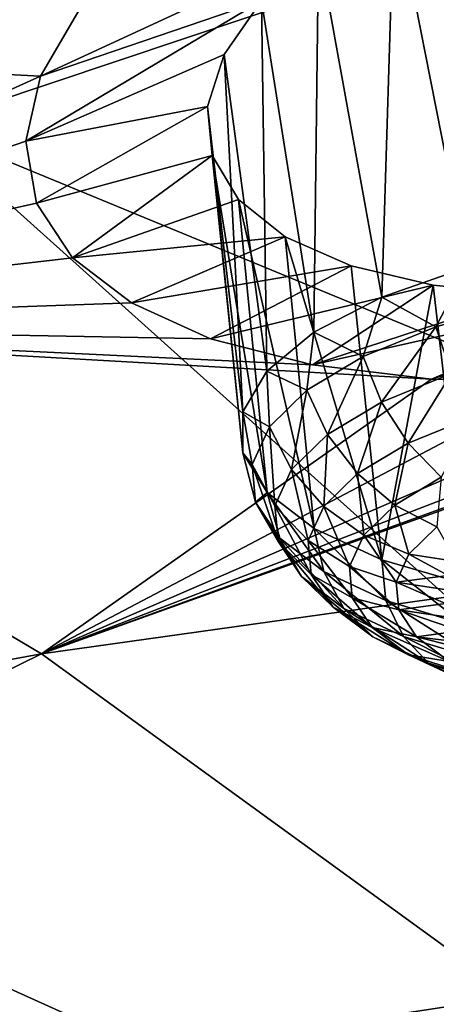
# Model space of a CAD drawing. Header units: metres. Extents: x -92 to 264, y -100 to 50.
# Tile 196 of 256: x 231.32 to 232.41, y -10.16 to -7.6. Entities that reach past the tile are written whole.
import ezdxf

# ---------------------------------------------------------------- set-up
doc = ezdxf.new("R2010")
doc.units = ezdxf.units.M
doc.layers.add('solid_21062050_01', color=7, linetype='CONTINUOUS')

msp = doc.modelspace()

# ---------------------------------------------------------------- linework, layer by layer
at = {"layer": 'solid_21062050_01'}
for points in [[(227.837891, -3.372804, 201.82547), (231.073044, -7.880507, 207.971664), (233.763962, -6.97787, 205.462692)], [(233.763962, -6.97787, 205.462692), (231.073044, -7.880507, 207.971664), (238.971954, -11.140474, 209.526688)], [(232.295486, -7.282585, 150.404617), (232.5345, -7.157947, 150.259659), (232.486282, -8.24646, 150.001999)], [(232.099655, -7.416828, 150.588684), (232.295486, -7.282585, 150.404617), (232.263702, -8.323991, 150.187149)], [(232.295486, -7.282585, 150.404617), (232.486282, -8.24646, 150.001999), (232.263702, -8.323991, 150.187149)], [(232.099655, -7.416828, 150.588684), (231.37883, -7.750696, 150.956757), (231.481064, -7.576332, 150.648834)], [(231.951828, -7.555681, 150.803864), (231.37883, -7.750696, 150.956757), (232.099655, -7.416828, 150.588684)], [(231.951828, -7.555681, 150.803864), (232.099655, -7.416828, 150.588684), (232.087677, -8.415091, 150.411972)], [(232.099655, -7.416828, 150.588684), (232.263702, -8.323991, 150.187149), (232.087677, -8.415091, 150.411972)], [(231.951828, -7.555681, 150.803864), (231.340744, -7.919356, 151.281784), (231.37883, -7.750696, 150.956757)], [(231.855118, -7.694796, 151.042587), (231.340744, -7.919356, 151.281784), (231.951828, -7.555681, 150.803864)], [(231.855118, -7.694796, 151.042587), (231.951828, -7.555681, 150.803864), (231.965897, -8.515777, 150.666656)], [(231.951828, -7.555681, 150.803864), (232.087677, -8.415091, 150.411972), (231.965897, -8.515777, 150.666656)], [(231.481064, -7.576332, 150.648834), (231.37883, -7.750696, 150.956757), (228.305466, -7.593966, 149.457626)], [(231.37883, -7.750696, 150.956757), (229.946655, -8.397888, 151.696579), (228.305466, -7.593966, 149.457626)], [(231.811966, -7.830011, 151.297318), (231.340744, -7.919356, 151.281784), (231.855118, -7.694796, 151.042587)], [(231.811966, -7.830011, 151.297318), (231.855118, -7.694796, 151.042587), (231.903687, -8.62165, 150.940079)], [(231.855118, -7.694796, 151.042587), (231.965897, -8.515777, 150.666656), (231.903687, -8.62165, 150.940079)], [(231.37883, -7.750696, 150.956757), (231.340744, -7.919356, 151.281784), (229.946655, -8.397888, 151.696579)], [(231.811966, -7.830011, 151.297318), (231.368668, -8.079971, 151.619797), (231.340744, -7.919356, 151.281784)], [(231.824066, -7.956991, 151.559921), (231.368668, -8.079971, 151.619797), (231.811966, -7.830011, 151.297318)], [(231.811966, -7.830011, 151.297318), (231.903687, -8.62165, 150.940079), (231.903763, -8.728083, 151.220261)], [(231.824066, -7.956991, 151.559921), (231.811966, -7.830011, 151.297318), (231.903763, -8.728083, 151.220261)], [(231.073044, -7.880507, 207.971664), (228.172287, -8.705172, 210.264084), (235.85524, -12.175426, 212.403305)], [(231.073044, -7.880507, 207.971664), (235.85524, -12.175426, 212.403305), (238.971954, -11.140474, 209.526688)], [(231.340744, -7.919356, 151.281784), (231.368668, -8.079971, 151.619797), (229.946655, -8.397888, 151.696579)], [(231.824066, -7.956991, 151.559921), (231.462158, -8.222391, 151.949844), (231.368668, -8.079971, 151.619797)], [(231.891846, -8.071096, 151.821045), (231.462158, -8.222391, 151.949844), (231.824066, -7.956991, 151.559921)], [(231.824066, -7.956991, 151.559921), (231.903763, -8.728083, 151.220261), (231.966125, -8.830422, 151.49498)], [(231.891846, -8.071096, 151.821045), (231.824066, -7.956991, 151.559921), (231.966125, -8.830422, 151.49498)], [(231.368668, -8.079971, 151.619797), (231.462158, -8.222391, 151.949844), (229.946655, -8.397888, 151.696579)], [(231.891846, -8.071096, 151.821045), (232.013443, -8.167674, 152.070358), (231.462158, -8.222391, 151.949844)], [(231.891846, -8.071096, 151.821045), (231.966125, -8.830422, 151.49498), (232.088043, -8.924197, 151.752228)], [(231.891846, -8.071096, 151.821045), (232.088043, -8.924197, 151.752228), (232.013443, -8.167674, 152.070358)], [(232.013443, -8.167674, 152.070358), (231.614609, -8.339012, 152.253418), (231.462158, -8.222391, 151.949844)], [(232.184128, -8.242582, 152.297363), (231.614609, -8.339012, 152.253418), (232.013443, -8.167674, 152.070358)], [(232.264206, -9.005309, 151.980743), (232.013443, -8.167674, 152.070358), (232.088043, -8.924197, 151.752228)], [(232.184128, -8.242582, 152.297363), (232.013443, -8.167674, 152.070358), (232.264206, -9.005309, 151.980743)], [(231.462158, -8.222391, 151.949844), (231.614609, -8.339012, 152.253418), (229.946655, -8.397888, 151.696579)], [(234.171082, -8.24786, 153.200699), (235.993927, -8.602259, 154.833939), (231.381332, -9.249446, 154.061874)], [(233.812103, -8.366446, 153.280029), (234.171082, -8.24786, 153.200699), (231.381332, -9.249446, 154.061874)], [(232.184128, -8.242582, 152.297363), (231.820038, -8.432338, 152.53302), (231.614609, -8.339012, 152.253418)], [(232.396484, -8.292837, 152.492767), (231.820038, -8.432338, 152.53302), (232.184128, -8.242582, 152.297363)], [(232.396484, -8.292837, 152.492767), (232.184128, -8.242582, 152.297363), (232.264206, -9.005309, 151.980743)], [(232.403946, -8.401154, 150.050995), (232.263702, -8.323991, 150.187149), (232.486282, -8.24646, 150.001999)], [(232.628281, -8.337668, 149.902969), (232.403946, -8.401154, 150.050995), (232.486282, -8.24646, 150.001999)], [(232.396484, -8.292837, 152.492767), (232.08403, -8.499642, 152.785507), (231.820038, -8.432338, 152.53302)], [(232.641663, -8.316805, 152.649429), (232.08403, -8.499642, 152.785507), (232.396484, -8.292837, 152.492767)], [(232.396484, -8.292837, 152.492767), (232.264206, -9.005309, 151.980743), (232.486893, -9.070211, 152.170563)], [(233.194138, -8.284567, 152.828415), (232.725845, -8.541013, 153.151947), (232.392548, -8.536443, 152.995819)], [(233.194138, -8.284567, 152.828415), (232.392548, -8.536443, 152.995819), (232.910461, -8.313978, 152.762436)], [(232.641663, -8.316805, 152.649429), (232.396484, -8.292837, 152.492767), (232.486893, -9.070211, 152.170563)], [(232.910461, -8.313978, 152.762436), (232.392548, -8.536443, 152.995819), (232.08403, -8.499642, 152.785507)], [(232.910461, -8.313978, 152.762436), (232.08403, -8.499642, 152.785507), (232.641663, -8.316805, 152.649429)], [(232.215302, -8.478082, 150.237442), (232.087677, -8.415091, 150.411972), (232.263702, -8.323991, 150.187149)], [(232.403946, -8.401154, 150.050995), (232.215302, -8.478082, 150.237442), (232.263702, -8.323991, 150.187149)], [(231.614609, -8.339012, 152.253418), (231.820038, -8.432338, 152.53302), (229.946655, -8.397888, 151.696579)], [(232.444275, -8.522386, 150.049896), (232.403946, -8.401154, 150.050995), (232.628281, -8.337668, 149.902969)], [(233.443878, -8.455624, 153.296661), (233.812103, -8.366446, 153.280029), (231.381332, -9.249446, 154.061874)], [(227.009323, -10.052913, 154.084854), (229.946655, -8.397888, 151.696579), (231.381332, -9.249446, 154.061874)], [(232.392548, -8.536443, 152.995819), (231.381332, -9.249446, 154.061874), (229.946655, -8.397888, 151.696579)], [(232.08403, -8.499642, 152.785507), (232.392548, -8.536443, 152.995819), (229.946655, -8.397888, 151.696579)], [(231.820038, -8.432338, 152.53302), (232.08403, -8.499642, 152.785507), (229.946655, -8.397888, 151.696579)], [(232.263123, -8.596261, 150.228943), (232.215302, -8.478082, 150.237442), (232.403946, -8.401154, 150.050995)], [(232.263123, -8.596261, 150.228943), (232.403946, -8.401154, 150.050995), (232.444275, -8.522386, 150.049896)], [(232.069595, -8.565495, 150.455154), (231.965897, -8.515777, 150.666656), (232.087677, -8.415091, 150.411972)], [(232.215302, -8.478082, 150.237442), (232.069595, -8.565495, 150.455154), (232.087677, -8.415091, 150.411972)], [(233.079071, -8.513868, 153.25296), (233.443878, -8.455624, 153.296661), (231.381332, -9.249446, 154.061874)], [(232.123199, -8.680204, 150.438004), (232.069595, -8.565495, 150.455154), (232.215302, -8.478082, 150.237442)], [(232.123199, -8.680204, 150.438004), (232.215302, -8.478082, 150.237442), (232.263123, -8.596261, 150.228943)], [(232.725845, -8.541013, 153.151947), (233.079071, -8.513868, 153.25296), (231.381332, -9.249446, 154.061874)], [(231.972427, -8.660034, 150.695755), (231.903687, -8.62165, 150.940079), (231.965897, -8.515777, 150.666656)], [(232.069595, -8.565495, 150.455154), (231.972427, -8.660034, 150.695755), (231.965897, -8.515777, 150.666656)], [(232.263123, -8.596261, 150.228943), (232.444275, -8.522386, 150.049896), (232.332047, -8.702981, 150.242569)], [(232.444275, -8.522386, 150.049896), (232.50206, -8.63365, 150.074524), (232.332047, -8.702981, 150.242569)], [(232.392548, -8.536443, 152.995819), (232.725845, -8.541013, 153.151947), (231.381332, -9.249446, 154.061874)], [(232.029892, -8.770992, 150.669067), (231.972427, -8.660034, 150.695755), (232.069595, -8.565495, 150.455154)], [(232.029892, -8.770992, 150.669067), (232.069595, -8.565495, 150.455154), (232.123199, -8.680204, 150.438004)], [(232.605438, -10.137922, 156.529724), (231.381332, -9.249446, 154.061874), (235.993927, -8.602259, 154.833939)], [(232.123199, -8.680204, 150.438004), (232.263123, -8.596261, 150.228943), (232.200729, -8.781763, 150.438782)], [(232.263123, -8.596261, 150.228943), (232.332047, -8.702981, 150.242569), (232.200729, -8.781763, 150.438782)], [(231.927536, -8.758067, 150.949997), (231.903763, -8.728083, 151.220261), (231.903687, -8.62165, 150.940079)], [(231.972427, -8.660034, 150.695755), (231.927536, -8.758067, 150.949997), (231.903687, -8.62165, 150.940079)], [(232.332047, -8.702981, 150.242569), (232.50206, -8.63365, 150.074524), (232.417572, -8.791274, 150.27742)], [(231.986771, -8.865135, 150.913223), (231.927536, -8.758067, 150.949997), (231.972427, -8.660034, 150.695755)], [(231.986771, -8.865135, 150.913223), (231.972427, -8.660034, 150.695755), (232.029892, -8.770992, 150.669067)], [(232.029892, -8.770992, 150.669067), (232.123199, -8.680204, 150.438004), (232.113144, -8.866967, 150.655624)], [(232.123199, -8.680204, 150.438004), (232.200729, -8.781763, 150.438782), (232.113144, -8.866967, 150.655624)], [(228.172287, -8.705172, 210.264084), (225.081314, -9.446293, 212.324432), (232.499527, -13.120734, 215.03093)], [(228.172287, -8.705172, 210.264084), (232.499527, -13.120734, 215.03093), (235.85524, -12.175426, 212.403305)], [(232.200729, -8.781763, 150.438782), (232.332047, -8.702981, 150.242569), (232.297119, -8.863537, 150.457397)], [(232.332047, -8.702981, 150.242569), (232.417572, -8.791274, 150.27742), (232.297119, -8.863537, 150.457397)], [(231.936646, -8.855826, 151.208115), (231.966125, -8.830422, 151.49498), (231.903763, -8.728083, 151.220261)], [(231.927536, -8.758067, 150.949997), (231.936646, -8.855826, 151.208115), (231.903763, -8.728083, 151.220261)], [(231.995514, -8.959015, 151.161102), (231.936646, -8.855826, 151.208115), (231.927536, -8.758067, 150.949997)], [(231.995514, -8.959015, 151.161102), (231.927536, -8.758067, 150.949997), (231.986771, -8.865135, 150.913223)], [(231.986771, -8.865135, 150.913223), (232.029892, -8.770992, 150.669067), (232.072693, -8.95532, 150.884766)], [(232.029892, -8.770992, 150.669067), (232.113144, -8.866967, 150.655624), (232.072693, -8.95532, 150.884766)], [(232.113144, -8.866967, 150.655624), (232.200729, -8.781763, 150.438782), (232.216782, -8.941691, 150.656296)], [(232.200729, -8.781763, 150.438782), (232.297119, -8.863537, 150.457397), (232.216782, -8.941691, 150.656296)], [(232.297119, -8.863537, 150.457397), (232.417572, -8.791274, 150.27742), (232.406082, -8.920188, 150.492645)], [(231.936646, -8.855826, 151.208115), (231.99939, -8.949554, 151.460205), (231.966125, -8.830422, 151.49498)], [(232.113388, -9.03565, 151.696548), (232.088043, -8.924197, 151.752228), (231.966125, -8.830422, 151.49498)], [(231.99939, -8.949554, 151.460205), (232.113388, -9.03565, 151.696548), (231.966125, -8.830422, 151.49498)], [(232.055786, -9.049023, 151.403183), (231.99939, -8.949554, 151.460205), (231.936646, -8.855826, 151.208115)], [(232.055786, -9.049023, 151.403183), (231.936646, -8.855826, 151.208115), (231.995514, -8.959015, 151.161102)], [(231.986771, -8.865135, 150.913223), (232.072693, -8.95532, 150.884766), (232.080902, -9.043427, 151.117401)], [(231.995514, -8.959015, 151.161102), (231.986771, -8.865135, 150.913223), (232.080902, -9.043427, 151.117401)], [(232.072693, -8.95532, 150.884766), (232.113144, -8.866967, 150.655624), (232.179672, -9.022734, 150.86647)], [(232.113144, -8.866967, 150.655624), (232.216782, -8.941691, 150.656296), (232.179672, -9.022734, 150.86647)], [(232.216782, -8.941691, 150.656296), (232.297119, -8.863537, 150.457397), (232.33403, -8.990285, 150.671036)], [(232.297119, -8.863537, 150.457397), (232.406082, -8.920188, 150.492645), (232.33403, -8.990285, 150.671036)], [(232.274231, -9.110804, 151.908081), (232.088043, -8.924197, 151.752228), (232.113388, -9.03565, 151.696548)], [(232.274231, -9.110804, 151.908081), (232.264206, -9.005309, 151.980743), (232.088043, -8.924197, 151.752228)], [(232.33403, -8.990285, 150.671036), (232.406082, -8.920188, 150.492645), (232.457108, -9.009572, 150.698868)], [(231.995514, -8.959015, 151.161102), (232.080902, -9.043427, 151.117401), (232.137451, -9.127899, 151.344589)], [(232.055786, -9.049023, 151.403183), (231.995514, -8.959015, 151.161102), (232.137451, -9.127899, 151.344589)], [(232.165253, -9.131701, 151.630142), (232.113388, -9.03565, 151.696548), (231.99939, -8.949554, 151.460205)], [(232.055786, -9.049023, 151.403183), (232.165253, -9.131701, 151.630142), (231.99939, -8.949554, 151.460205)], [(232.072693, -8.95532, 150.884766), (232.179672, -9.022734, 150.86647), (232.187195, -9.103549, 151.079849)], [(232.080902, -9.043427, 151.117401), (232.072693, -8.95532, 150.884766), (232.187195, -9.103549, 151.079849)], [(232.179672, -9.022734, 150.86647), (232.216782, -8.941691, 150.656296), (232.300751, -9.062972, 150.859558)], [(232.216782, -8.941691, 150.656296), (232.33403, -8.990285, 150.671036), (232.300751, -9.062972, 150.859558)], [(232.475754, -9.172128, 152.086685), (232.486893, -9.070211, 152.170563), (232.264206, -9.005309, 151.980743)], [(232.274231, -9.110804, 151.908081), (232.475754, -9.172128, 152.086685), (232.264206, -9.005309, 151.980743)], [(232.300751, -9.062972, 150.859558), (232.33403, -8.990285, 150.671036), (232.436127, -9.045932, 150.792786)], [(232.33403, -8.990285, 150.671036), (232.457108, -9.009572, 150.698868), (232.436127, -9.045932, 150.792786)], [(232.319702, -9.203873, 151.833282), (232.113388, -9.03565, 151.696548), (232.165253, -9.131701, 151.630142)], [(232.319702, -9.203873, 151.833282), (232.274231, -9.110804, 151.908081), (232.113388, -9.03565, 151.696548)], [(232.179672, -9.022734, 150.86647), (232.300751, -9.062972, 150.859558), (232.307495, -9.135457, 151.050934)], [(232.187195, -9.103549, 151.079849), (232.179672, -9.022734, 150.86647), (232.307495, -9.135457, 151.050934)], [(232.055786, -9.049023, 151.403183), (232.137451, -9.127899, 151.344589), (232.240189, -9.205493, 151.557602)], [(232.055786, -9.049023, 151.403183), (232.240189, -9.205493, 151.557602), (232.165253, -9.131701, 151.630142)], [(232.080902, -9.043427, 151.117401), (232.187195, -9.103549, 151.079849), (232.239075, -9.181032, 151.288254)], [(232.137451, -9.127899, 151.344589), (232.080902, -9.043427, 151.117401), (232.239075, -9.181032, 151.288254)], [(232.300751, -9.062972, 150.859558), (232.436127, -9.045932, 150.792786), (232.426544, -9.082579, 150.888443)], [(232.300751, -9.062972, 150.859558), (232.426544, -9.082579, 150.888443), (232.428497, -9.119052, 150.984634)], [(232.307495, -9.135457, 151.050934), (232.300751, -9.062972, 150.859558), (232.428497, -9.119052, 150.984634)], [(232.187195, -9.103549, 151.079849), (232.307495, -9.135457, 151.050934), (232.354019, -9.204952, 151.237839)], [(232.239075, -9.181032, 151.288254), (232.187195, -9.103549, 151.079849), (232.354019, -9.204952, 151.237839)], [(232.513229, -9.262764, 152.004791), (232.475754, -9.172128, 152.086685), (232.274231, -9.110804, 151.908081)], [(232.513229, -9.262764, 152.004791), (232.274231, -9.110804, 151.908081), (232.319702, -9.203873, 151.833282)], [(232.137451, -9.127899, 151.344589), (232.239075, -9.181032, 151.288254), (232.333313, -9.252205, 151.483627)], [(232.137451, -9.127899, 151.344589), (232.333313, -9.252205, 151.483627), (232.240189, -9.205493, 151.557602)], [(232.385147, -9.273226, 151.748245), (232.165253, -9.131701, 151.630142), (232.240189, -9.205493, 151.557602)], [(232.319702, -9.203873, 151.833282), (232.165253, -9.131701, 151.630142), (232.385147, -9.273226, 151.748245)], [(232.307495, -9.135457, 151.050934), (232.428497, -9.119052, 150.984634), (232.44194, -9.154893, 151.080124)], [(232.307495, -9.135457, 151.050934), (232.44194, -9.154893, 151.080124), (232.466736, -9.189651, 151.173737)], [(232.354019, -9.204952, 151.237839), (232.307495, -9.135457, 151.050934), (232.466736, -9.189651, 151.173737)], [(232.239075, -9.181032, 151.288254), (232.354019, -9.204952, 151.237839), (232.438538, -9.268788, 151.413086)], [(232.239075, -9.181032, 151.288254), (232.438538, -9.268788, 151.413086), (232.333313, -9.252205, 151.483627)], [(232.354019, -9.204952, 151.237839), (232.466736, -9.189651, 151.173737), (232.502533, -9.22289, 151.264282)], [(232.466278, -9.314334, 151.658508), (232.240189, -9.205493, 151.557602), (232.333313, -9.252205, 151.483627)], [(232.385147, -9.273226, 151.748245), (232.240189, -9.205493, 151.557602), (232.466278, -9.314334, 151.658508)], [(232.319702, -9.203873, 151.833282), (232.385147, -9.273226, 151.748245), (232.566772, -9.328495, 151.90921)], [(232.513229, -9.262764, 152.004791), (232.319702, -9.203873, 151.833282), (232.566772, -9.328495, 151.90921)], [(232.354019, -9.204952, 151.237839), (232.502533, -9.22289, 151.264282), (232.548889, -9.254189, 151.350632)], [(232.438538, -9.268788, 151.413086), (232.354019, -9.204952, 151.237839), (232.548889, -9.254189, 151.350632)], [(228.210266, -10.810229, 156.188385), (227.009323, -10.052913, 154.084854), (231.381332, -9.249446, 154.061874)], [(228.210266, -10.810229, 156.188385), (231.381332, -9.249446, 154.061874), (232.605438, -10.137922, 156.529724)], [(232.5578, -9.324512, 151.569931), (232.333313, -9.252205, 151.483627), (232.438538, -9.268788, 151.413086)], [(232.466278, -9.314334, 151.658508), (232.333313, -9.252205, 151.483627), (232.5578, -9.324512, 151.569931)], [(232.385147, -9.273226, 151.748245), (232.466278, -9.314334, 151.658508), (232.632874, -9.365029, 151.806152)], [(232.566772, -9.328495, 151.90921), (232.385147, -9.273226, 151.748245), (232.632874, -9.365029, 151.806152)], [(225.081314, -9.446293, 212.324432), (228.927246, -13.970094, 217.392044), (232.499527, -13.120734, 215.03093)], [(229.226547, -11.597955, 158.376373), (228.210266, -10.810229, 156.188385), (232.605438, -10.137922, 156.529724)], [(229.226547, -11.597955, 158.376373), (232.605438, -10.137922, 156.529724), (233.610779, -11.057354, 159.083542)]]:
    msp.add_3dface(points, dxfattribs=at)

doc.saveas('drawing.dxf')
